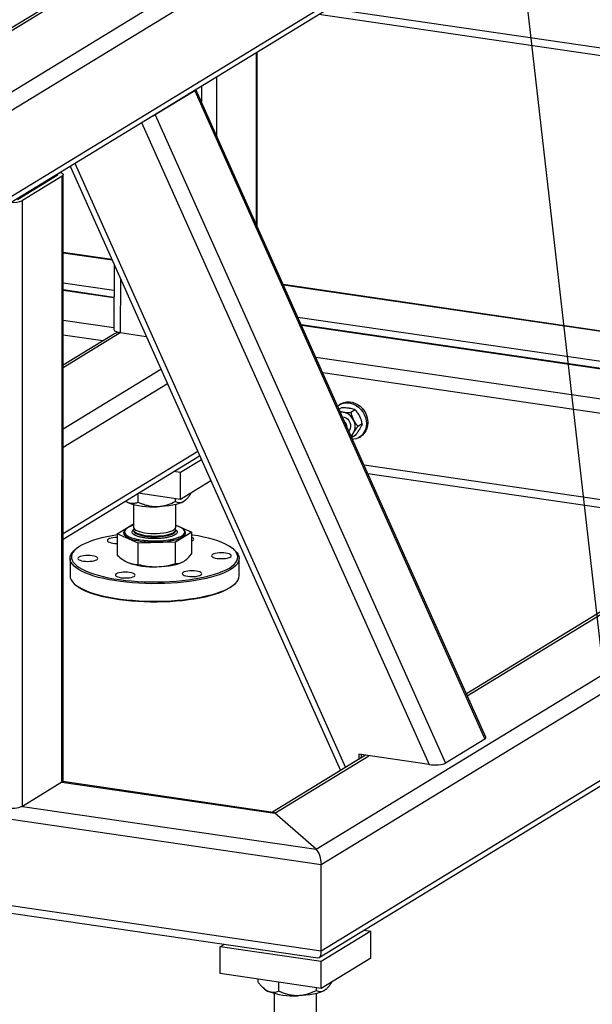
# Model space of a CAD drawing. Header units: millimetres. Extents: x 5 to 589, y 5 to 415.
# Tile 19 of 85: x 151 to 168, y 270 to 301. Entities that reach past the tile are written whole.
import ezdxf

# ---------------------------------------------------------------- set-up
doc = ezdxf.new("R2010")
doc.units = ezdxf.units.MM
doc.layers.add('TRAIT-FORT', color=4, linetype='Continuous', lineweight=25)
doc.dimstyles.new('SLDDIMSTYLE4', dxfattribs={"dimtxt": 0.18, "dimasz": 2, "dimexe": 0, "dimexo": 0.0625, "dimgap": 0, "dimtad": 0, "dimtih": 1, "dimtoh": 1, "dimdec": 0, "dimrnd": 1e-09, "dimzin": 0, "dimdsep": 46, "dimtxsty": 'Standard', "dimblk1": 'NONE', "dimblk2": 'NONE', "dimsah": 1, "dimcen": 0.09, "dimadec": 0, "dimazin": 0, "dimtfac": 2, "dimtdec": 0, "dimtofl": 0, "dimtmove": 0, "dimatfit": 3, "dimldrblk": 'NONE', "dimfxl": 1, "dimfrac": 2, "dimtolj": 1, "dimtzin": 0, "dimarcsym": 0})

# ---------------------------------------------------------------- blocks, each defined once
blk = doc.blocks.new('_None')

msp = doc.modelspace()

# ---------------------------------------------------------------- linework, layer by layer
at = {"layer": 'TRAIT-FORT', "color": 4, "linetype": 'Continuous', "lineweight": 25}
for p, q in [((148.378, 297.045), (171.728, 311.288)), ((167.736, 310.818), (146.508, 297.869)), ((146.582, 297.839), (168.006, 310.908)), ((148.02, 296.258), (164.174, 306.112)), ((148.019, 293.602), (164.173, 303.456)), ((148.447, 293.692), (164.173, 303.285)), ((160.223, 300.875), (170.83, 299.326)), ((159.911, 300.684), (170.943, 299.074)), ((158.01, 294.143), (158.011, 299.526)), ((157.976, 299.504), (157.975, 294.222)), ((156.754, 298.759), (156.754, 296.948)), ((156.082, 298.329), (154.86, 297.583)), ((156.082, 298.329), (165.034, 278.347)), ((165.063, 278.402), (156.117, 298.37)), ((156.289, 298.475), (156.289, 297.986)), ((154.86, 297.583), (163.812, 277.601)), ((154.442, 297.349), (163.309, 277.559)), ((152.236, 296.003), (160.582, 277.375)), ((152.383, 296.092), (160.729, 277.465)), ((151.835, 295.715), (150.613, 294.97)), ((151.991, 295.693), (150.769, 294.947)), ((151.755, 295.667), (151.755, 295.709)), ((151.987, 277.018), (151.991, 295.693)), ((152.023, 277.063), (152.026, 295.738)), ((150.765, 276.272), (150.769, 294.947)), ((153.526, 293.124), (152.026, 293.343)), ((153.536, 293.103), (152.026, 293.324)), ((153.593, 292.976), (153.592, 290.966)), ((153.592, 292.171), (152.026, 292.4)), ((153.788, 292.541), (153.787, 290.873)), ((175.014, 289.988), (158.813, 292.353)), ((175.023, 289.967), (158.822, 292.332)), ((153.592, 291.96), (152.026, 292.189)), ((153.592, 291.94), (152.026, 292.169)), ((175.466, 288.978), (159.265, 291.343)), ((153.592, 291.017), (152.025, 291.245)), ((175.568, 288.752), (159.366, 291.117)), ((175.577, 288.731), (159.375, 291.096)), ((152.025, 289.798), (153.787, 290.873)), ((153.606, 290.838), (152.025, 289.873)), ((153.248, 290.619), (152.025, 290.798)), ((153.787, 290.873), (154.587, 290.756)), ((176.02, 287.743), (159.818, 290.108)), ((152.025, 287.908), (155.04, 289.747)), ((176.685, 287.198), (160.033, 289.629)), ((152.025, 287.339), (155.24, 289.3)), ((160.59, 288.676), (160.543, 288.647)), ((160.606, 288.554), (160.534, 288.51)), ((161.035, 288.492), (160.9, 288.409)), ((161.249, 288.066), (161.114, 287.984)), ((159.828, 274.95), (181.099, 287.925)), ((161.034, 287.703), (160.925, 287.637)), ((161.154, 287.645), (161.202, 287.674)), ((177.107, 287.455), (164.462, 279.742)), ((164.489, 279.683), (177.224, 287.451)), ((152.024, 284.683), (156.174, 287.215)), ((152.024, 284.512), (156.234, 287.08)), ((156.291, 286.954), (155.644, 286.56)), ((173.172, 285.055), (161.306, 286.787)), ((155.644, 286.56), (155.432, 286.591)), ((155.644, 285.73), (155.644, 286.56)), ((161.419, 286.534), (172.859, 284.864)), ((156.583, 286.302), (155.644, 285.73)), ((155.644, 285.73), (154.334, 285.921)), ((154.338, 285.64), (154.338, 285.92)), ((154.193, 285.575), (154.193, 284.876)), ((155.49, 285.663), (155.49, 285.752)), ((155.497, 284.876), (155.497, 285.575)), ((155.795, 285.708), (155.805, 285.716)), ((153.693, 284.674), (154.193, 284.979)), ((154.338, 284.388), (153.693, 284.674)), ((153.693, 284.674), (153.693, 284.016)), ((153.917, 284.731), (153.917, 284.727)), ((153.939, 284.791), (153.934, 284.787)), ((154.193, 284.797), (154.193, 284.772)), ((155.997, 284.721), (155.49, 284.412)), ((155.497, 284.942), (155.997, 284.721)), ((155.497, 284.772), (155.497, 284.797)), ((155.756, 284.787), (155.751, 284.791)), ((155.773, 284.726), (155.773, 284.73)), ((155.997, 284.063), (155.997, 284.721)), ((155.49, 284.412), (154.338, 284.388)), ((154.338, 283.73), (154.338, 284.388)), ((155.49, 283.754), (155.49, 284.412)), ((152.408, 284.194), (152.367, 284.157)), ((157.323, 284.156), (157.282, 284.193)), ((152.236, 283.914), (152.236, 283.374)), ((155.686, 283.793), (155.692, 283.796)), ((157.454, 283.373), (157.454, 283.913)), ((152.367, 283.131), (152.408, 283.093)), ((157.282, 283.092), (157.323, 283.13)), ((159.987, 274.479), (173.582, 282.772)), ((159.987, 271.823), (173.582, 280.116)), ((159.92, 271.611), (173.661, 279.993)), ((165.034, 278.347), (163.812, 277.601)), ((161.352, 277.845), (158.476, 276.09)), ((158.55, 276.06), (161.452, 277.83)), ((161.14, 277.876), (161.14, 277.715)), ((163.309, 277.559), (161.14, 277.876)), ((161.216, 277.865), (161.216, 277.762)), ((151.987, 277.018), (150.765, 276.272)), ((151.987, 277.018), (158.55, 276.06)), ((158.497, 276.087), (152.009, 277.034)), ((147.216, 276.343), (159.987, 274.479)), ((150.765, 276.272), (159.828, 274.95)), ((159.828, 274.95), (158.55, 276.06)), ((159.987, 271.823), (159.987, 274.479)), ((144.126, 274.138), (159.987, 271.823)), ((144.059, 273.912), (159.879, 271.603)), ((161.514, 272.423), (159.987, 271.491)), ((161.302, 272.454), (161.514, 272.423)), ((161.514, 271.593), (161.514, 272.423)), ((156.862, 271.947), (156.989, 272.024)), ((159.987, 271.491), (156.862, 271.947)), ((156.862, 271.117), (156.862, 271.947)), ((161.514, 271.593), (159.987, 270.661)), ((159.987, 270.661), (159.987, 271.491)), ((159.987, 270.661), (156.862, 271.117)), ((158.036, 270.857), (158.036, 270.946)), ((158.681, 270.571), (158.681, 270.852)), ((158.201, 270.673), (158.238, 270.639)), ((158.536, 270.506), (158.535, 269.807)), ((159.833, 270.594), (159.833, 270.683)), ((159.84, 269.807), (159.84, 270.506)), ((160.138, 270.639), (160.147, 270.648))]:
    msp.add_line(p, q, dxfattribs=at)
at = {"layer": 'TRAIT-FORT', "color": 4, "linetype": 'Continuous', "lineweight": 25, "flags": 128}
for points in [[(151.837, 295.759), (151.843, 295.755), (151.851, 295.745), (151.852, 295.735), (151.847, 295.725), (151.835, 295.715)], [(151.923, 295.812), (151.939, 295.807), (151.979, 295.79), (152.007, 295.772), (152.023, 295.752), (152.026, 295.732), (152.015, 295.712), (151.991, 295.693)], [(153.592, 290.966), (153.595, 290.952), (153.611, 290.932), (153.639, 290.914), (153.679, 290.897), (153.729, 290.883), (153.787, 290.873)], [(160.49, 288.609), (160.49, 288.609), (160.558, 288.656), (160.635, 288.689), (160.717, 288.708), (160.803, 288.711), (160.89, 288.698), (160.976, 288.671), (161.059, 288.629), (161.135, 288.574), (161.204, 288.507), (161.263, 288.431), (161.311, 288.346), (161.346, 288.257), (161.368, 288.164), (161.376, 288.071), (161.369, 287.979), (161.348, 287.893), (161.313, 287.813), (161.265, 287.742), (161.207, 287.682), (161.138, 287.635), (161.062, 287.602), (160.979, 287.584), (160.95, 287.581)], [(160.59, 288.676), (160.606, 288.685), (160.683, 288.718), (160.765, 288.737), (160.851, 288.74), (160.938, 288.727), (161.024, 288.7), (161.106, 288.658), (161.183, 288.603), (161.252, 288.536), (161.311, 288.46), (161.359, 288.376), (161.394, 288.286), (161.416, 288.193), (161.423, 288.1), (161.416, 288.009), (161.395, 287.922), (161.361, 287.842), (161.313, 287.771), (161.254, 287.712), (161.202, 287.674)], [(160.657, 288.423), (160.609, 288.427), (160.572, 288.425)], [(160.637, 288.28), (160.687, 288.272), (160.744, 288.248), (160.795, 288.211), (160.838, 288.162), (160.869, 288.104), (160.888, 288.042), (160.891, 287.979), (160.88, 287.92), (160.855, 287.867), (160.834, 287.84)], [(154.016, 285.635), (153.95, 285.669), (153.935, 285.678)], [(155.744, 285.67), (155.679, 285.636), (155.599, 285.605), (155.507, 285.578), (155.404, 285.554), (155.291, 285.534), (155.17, 285.519), (155.044, 285.509), (154.914, 285.504)], [(155.795, 285.708), (155.793, 285.706), (155.744, 285.67)], [(153.934, 284.787), (153.919, 284.772), (153.895, 284.736), (153.886, 284.699), (153.894, 284.663), (153.916, 284.627), (153.954, 284.592), (154.007, 284.559), (154.073, 284.528), (154.153, 284.5), (154.243, 284.475), (154.343, 284.454), (154.452, 284.437), (154.567, 284.424), (154.687, 284.415), (154.809, 284.412), (154.932, 284.413), (155.053, 284.418), (155.171, 284.428), (155.284, 284.443), (155.389, 284.462), (155.485, 284.484), (155.571, 284.511), (155.645, 284.54), (155.706, 284.572)], [(153.917, 284.727), (153.918, 284.71), (153.933, 284.675), (153.962, 284.641), (154.006, 284.608), (154.064, 284.577), (154.135, 284.548), (154.217, 284.523), (154.31, 284.5), (154.411, 284.482), (154.519, 284.467), (154.633, 284.457), (154.751, 284.451), (154.869, 284.45), (154.988, 284.453), (155.104, 284.46), (155.216, 284.473), (155.322, 284.489), (155.42, 284.509), (155.508, 284.533), (155.586, 284.559), (155.651, 284.589), (155.703, 284.621), (155.742, 284.654), (155.765, 284.689), (155.773, 284.725), (155.773, 284.726)], [(154.011, 284.852), (153.966, 284.819), (153.935, 284.785), (153.919, 284.75), (153.918, 284.715), (153.933, 284.679), (153.962, 284.645), (154.006, 284.612), (154.064, 284.581), (154.135, 284.552), (154.217, 284.527), (154.31, 284.504), (154.411, 284.486), (154.519, 284.471), (154.633, 284.461), (154.751, 284.455), (154.869, 284.454), (154.988, 284.457), (155.104, 284.465), (155.216, 284.477), (155.322, 284.493), (155.42, 284.513), (155.508, 284.537), (155.586, 284.564), (155.651, 284.593), (155.703, 284.625), (155.742, 284.659), (155.765, 284.693), (155.773, 284.729), (155.766, 284.764), (155.744, 284.799), (155.708, 284.833), (155.657, 284.865), (155.592, 284.895), (155.516, 284.922), (155.497, 284.927)], [(154.193, 284.876), (154.193, 284.875), (154.201, 284.845), (154.224, 284.816), (154.262, 284.789), (154.314, 284.763), (154.378, 284.74), (154.452, 284.721), (154.536, 284.704), (154.628, 284.692), (154.724, 284.685), (154.823, 284.681), (154.923, 284.683), (155.021, 284.688), (155.115, 284.699), (155.202, 284.713), (155.282, 284.731), (155.35, 284.753), (155.407, 284.777), (155.451, 284.804), (155.481, 284.832), (155.496, 284.862), (155.497, 284.876)], [(154.193, 284.773), (154.193, 284.771), (154.201, 284.741), (154.224, 284.713), (154.262, 284.685), (154.314, 284.659), (154.378, 284.637), (154.452, 284.617), (154.536, 284.601), (154.628, 284.589), (154.724, 284.581), (154.823, 284.578), (154.923, 284.579), (155.021, 284.585), (155.115, 284.595), (155.202, 284.609), (155.281, 284.627), (155.35, 284.649), (155.407, 284.673), (155.451, 284.7), (155.481, 284.729), (155.496, 284.758), (155.497, 284.774)], [(154.206, 284.837), (154.197, 284.819), (154.194, 284.789), (154.206, 284.759), (154.232, 284.731), (154.274, 284.703), (154.328, 284.679), (154.395, 284.656), (154.473, 284.638), (154.559, 284.622)], [(154.559, 284.622), (154.652, 284.611), (154.749, 284.605), (154.848, 284.603), (154.948, 284.605), (155.045, 284.612), (155.137, 284.623), (155.223, 284.639), (155.3, 284.658), (155.366, 284.68), (155.42, 284.705), (155.46, 284.732), (155.486, 284.761), (155.497, 284.791), (155.493, 284.82), (155.484, 284.836)], [(155.706, 284.572), (155.753, 284.606), (155.785, 284.641), (155.801, 284.677), (155.802, 284.714), (155.787, 284.75), (155.757, 284.786), (155.756, 284.787)], [(153.693, 284.638), (153.539, 284.613), (153.371, 284.581), (153.213, 284.545), (153.065, 284.506), (152.927, 284.463), (152.801, 284.417), (152.687, 284.368), (152.586, 284.317), (152.498, 284.264), (152.425, 284.209), (152.366, 284.152), (152.323, 284.094), (152.294, 284.036), (152.281, 283.976), (152.283, 283.917), (152.3, 283.858), (152.333, 283.799), (152.381, 283.742), (152.444, 283.686), (152.521, 283.631), (152.612, 283.578), (152.717, 283.528), (152.834, 283.48), (152.964, 283.435), (153.105, 283.393), (153.256, 283.354), (153.417, 283.319), (153.586, 283.288), (153.763, 283.261), (153.947, 283.238), (154.136, 283.219), (154.329, 283.205), (154.525, 283.195), (154.723, 283.19), (154.922, 283.19), (155.121, 283.194), (155.318, 283.202), (155.511, 283.216), (155.701, 283.233), (155.886, 283.255), (156.065, 283.281), (156.236, 283.311), (156.399, 283.345), (156.552, 283.383), (156.696, 283.424), (156.828, 283.469), (156.948, 283.516), (157.055, 283.566), (157.15, 283.618), (157.15, 283.618)], [(153.693, 284.556), (153.626, 284.554), (153.561, 284.548), (153.503, 284.537), (153.455, 284.523), (153.418, 284.506), (153.395, 284.486), (153.387, 284.466), (153.395, 284.446), (153.417, 284.427), (153.453, 284.41), (153.5, 284.395), (153.558, 284.384), (153.622, 284.377), (153.69, 284.375), (153.693, 284.375)], [(157.15, 283.618), (157.23, 283.672), (157.296, 283.728), (157.347, 283.786), (157.383, 283.844), (157.404, 283.903), (157.41, 283.962), (157.4, 284.022), (157.375, 284.08), (157.335, 284.139), (157.279, 284.196), (157.209, 284.251), (157.125, 284.305), (157.027, 284.357), (156.916, 284.406), (156.792, 284.452), (156.657, 284.496), (156.511, 284.536), (156.355, 284.573), (156.189, 284.606), (156.016, 284.635), (155.997, 284.638)], [(155.997, 284.454), (156.025, 284.468), (156.048, 284.487), (156.056, 284.507), (156.049, 284.527), (156.027, 284.547), (155.997, 284.562)], [(157.189, 283.571), (157.094, 283.518), (156.986, 283.468), (156.866, 283.421), (156.734, 283.376), (156.59, 283.334), (156.437, 283.296), (156.274, 283.262), (156.103, 283.231), (155.924, 283.204), (155.739, 283.182), (155.549, 283.164), (155.355, 283.15), (155.157, 283.14), (154.958, 283.136), (154.758, 283.135), (154.559, 283.14), (154.361, 283.148), (154.166, 283.162), (153.976, 283.18), (153.79, 283.202), (153.61, 283.228), (153.438, 283.258), (153.274, 283.292), (153.119, 283.33), (152.975, 283.371), (152.841, 283.415), (152.719, 283.463), (152.609, 283.512), (152.513, 283.565), (152.43, 283.619), (152.362, 283.675), (152.308, 283.732), (152.269, 283.791), (152.245, 283.85), (152.236, 283.91), (152.243, 283.969), (152.265, 284.028), (152.302, 284.087), (152.354, 284.144), (152.367, 284.157)], [(157.179, 283.957), (157.202, 283.976), (157.21, 283.996), (157.202, 284.016), (157.18, 284.035), (157.144, 284.053), (157.096, 284.067), (157.039, 284.078), (156.975, 284.085), (156.907, 284.087), (156.839, 284.085), (156.775, 284.079), (156.717, 284.068), (156.668, 284.054), (156.632, 284.037), (156.609, 284.017), (156.601, 283.997), (156.608, 283.977), (156.63, 283.958), (156.666, 283.94), (156.714, 283.926), (156.772, 283.915), (156.836, 283.908), (156.903, 283.906), (156.971, 283.908), (157.036, 283.915), (157.094, 283.925), (157.142, 283.94), (157.179, 283.957)], [(157.323, 284.156), (157.328, 284.151), (157.382, 284.094), (157.421, 284.035), (157.445, 283.976), (157.454, 283.917), (157.447, 283.857), (157.425, 283.798), (157.388, 283.739), (157.336, 283.682), (157.269, 283.625), (157.189, 283.571)], [(153.058, 283.873), (153.081, 283.892), (153.089, 283.912), (153.082, 283.932), (153.06, 283.951), (153.024, 283.969), (152.976, 283.983), (152.918, 283.994), (152.854, 284.001), (152.786, 284.003), (152.719, 284.001), (152.654, 283.994), (152.596, 283.984), (152.548, 283.97), (152.511, 283.952), (152.488, 283.933), (152.48, 283.913), (152.488, 283.893), (152.51, 283.874), (152.546, 283.856), (152.593, 283.842), (152.651, 283.831), (152.715, 283.824), (152.783, 283.822), (152.851, 283.824), (152.915, 283.83), (152.973, 283.841), (153.021, 283.855), (153.058, 283.873)], [(154.914, 283.657), (155.043, 283.662), (155.17, 283.672), (155.29, 283.687), (155.403, 283.707), (155.507, 283.731), (155.599, 283.759), (155.678, 283.79), (155.686, 283.793)], [(154.211, 283.361), (154.234, 283.38), (154.242, 283.401), (154.235, 283.421), (154.213, 283.44), (154.177, 283.457), (154.129, 283.472), (154.072, 283.483), (154.007, 283.49), (153.94, 283.492), (153.872, 283.49), (153.808, 283.483), (153.75, 283.473), (153.701, 283.458), (153.665, 283.441), (153.642, 283.422), (153.634, 283.402), (153.641, 283.382), (153.663, 283.362), (153.699, 283.345), (153.747, 283.331), (153.804, 283.32), (153.869, 283.313), (153.936, 283.31), (154.004, 283.313), (154.068, 283.319), (154.126, 283.33), (154.175, 283.344), (154.211, 283.361)], [(156.272, 283.403), (156.295, 283.423), (156.303, 283.443), (156.295, 283.463), (156.273, 283.482), (156.237, 283.499), (156.189, 283.514), (156.132, 283.525), (156.068, 283.532), (156, 283.534), (155.932, 283.532), (155.868, 283.525), (155.81, 283.515), (155.761, 283.5), (155.725, 283.483), (155.702, 283.464), (155.694, 283.444), (155.701, 283.424), (155.723, 283.404), (155.759, 283.387), (155.807, 283.373), (155.865, 283.362), (155.929, 283.355), (155.997, 283.353), (156.064, 283.355), (156.129, 283.361), (156.187, 283.372), (156.235, 283.386), (156.272, 283.403)], [(152.236, 283.374), (152.236, 283.37), (152.245, 283.31), (152.269, 283.251), (152.308, 283.193), (152.362, 283.135), (152.43, 283.079), (152.513, 283.025), (152.609, 282.973), (152.719, 282.923), (152.841, 282.876), (152.974, 282.831), (153.119, 282.79), (153.274, 282.753), (153.438, 282.719), (153.61, 282.688), (153.79, 282.662), (153.976, 282.64), (154.166, 282.622), (154.361, 282.609), (154.559, 282.6), (154.758, 282.596), (154.958, 282.596), (155.157, 282.601), (155.355, 282.61), (155.549, 282.624), (155.739, 282.642), (155.924, 282.665), (156.103, 282.692), (156.274, 282.722), (156.437, 282.757), (156.59, 282.795), (156.734, 282.836), (156.866, 282.881), (156.986, 282.929), (157.094, 282.979), (157.189, 283.031)], [(157.189, 283.031), (157.269, 283.086), (157.336, 283.142), (157.388, 283.2), (157.425, 283.258), (157.447, 283.317), (157.454, 283.373)], [(157.149, 282.996), (157.055, 282.943), (156.948, 282.893), (156.828, 282.846), (156.695, 282.802), (156.552, 282.761), (156.399, 282.723), (156.236, 282.689), (156.065, 282.659), (155.886, 282.633), (155.701, 282.611), (155.511, 282.593), (155.317, 282.58), (155.121, 282.571), (154.922, 282.567), (154.723, 282.568), (154.525, 282.573), (154.329, 282.583), (154.136, 282.597), (153.947, 282.615), (153.763, 282.638), (153.586, 282.666), (153.417, 282.697), (153.256, 282.732), (153.105, 282.77), (152.964, 282.812), (152.834, 282.857), (152.717, 282.905), (152.612, 282.956), (152.521, 283.008), (152.444, 283.063), (152.408, 283.093)], [(157.282, 283.092), (157.23, 283.05), (157.149, 282.996)], [(160.086, 270.601), (160.021, 270.567), (159.942, 270.536), (159.85, 270.509), (159.746, 270.485), (159.633, 270.465), (159.513, 270.45), (159.386, 270.44), (159.257, 270.435)], [(160.138, 270.639), (160.136, 270.637), (160.086, 270.601)]]:
    msp.add_lwpolyline(points, dxfattribs=at)
at = {"layer": 'TRAIT-FORT', "color": 4, "linetype": 'Continuous', "lineweight": 25}
for centre, radius, start, end in [((150.469, 295.674), 0.787, 265.8001, 292.4029), ((153.745, 290.607), 0.269, 80.8741, 121.0238), ((160.58, 287.988), 0.442, 25.6344, 79.9358), ((160.49, 287.927), 0.297, 3.9164, 44.3517), ((160.614, 287.982), 0.415, 331.6137, 28.3646), ((160.707, 287.944), 0.315, 307.6369, 329.6423), ((154.793, 287.813), 2.313, 250.3752, 273.0144), ((154.405, 284.16), 0.797, 105.4332, 119.621), ((154.792, 285.967), 2.313, 250.3752, 273.0144), ((151.968, 277.07), 0.0556, 290.9411, 353.4516), ((150.451, 277.05), 0.838, 259.6422, 292.0327), ((158.514, 270.956), 0.42, 228.9678, 248.2977), ((159.135, 272.744), 2.313, 250.3752, 273.0144)]:
    msp.add_arc(centre, radius, start, end, dxfattribs=at)
for centre, major_axis, ratio, start_param, end_param in [((155.731, 298.38), (0.383, -0.011), 0.276572, 5.88003, 6.268663), ((154.509, 297.635), (0.383, -0.011), 0.276572, 5.491397, 5.88003), ((164.684, 278.398), (0.383, -0.011), 0.276572, 5.88003, 6.41558), ((163.462, 277.653), (0.383, -0.011), 0.276572, 4.309233, 5.88003), ((158.55, 275.728), (-0.073, 0.359), 0.3958, 5.806564, 6.141302), ((158.55, 275.728), (-0.073, 0.359), 0.3958, 5.806564, 6.141302), ((159.828, 274.618), (-0.073, 0.359), 0.3958, 4.235768, 5.806564), ((159.828, 274.618), (-0.073, 0.359), 0.3958, 4.235768, 5.806564), ((159.827, 271.962), (-0.073, 0.359), 0.3958, 2.999709, 4.235768), ((159.827, 271.962), (-0.073, 0.359), 0.3958, 2.999709, 4.235768)]:
    msp.add_ellipse(centre, major_axis=major_axis, ratio=ratio, start_param=start_param, end_param=end_param, dxfattribs=at)
for points, knots in [([(160.564, 288.442), (160.573, 288.44), (160.6, 288.433), (160.634, 288.427), (160.657, 288.423)], [0, 0, 0, 0, 0.297026, 1, 1, 1, 1]), ([(160.848, 288.54), (160.825, 288.543), (160.776, 288.549), (160.694, 288.554), (160.637, 288.554), (160.606, 288.554)], [0, 0, 0, 0, 0.3099902, 0.6295459, 1, 1, 1, 1]), ([(160.657, 288.423), (160.661, 288.423), (160.691, 288.419), (160.752, 288.413), (160.82, 288.41), (160.87, 288.409), (160.89, 288.409), (160.9, 288.409)], [0, 0, 0, 0, 0.048367, 0.399313, 0.762932, 0.881377, 1, 1, 1, 1]), ([(161.035, 288.492), (161.022, 288.496), (160.992, 288.508), (160.935, 288.524), (160.882, 288.535), (160.852, 288.539), (160.848, 288.54)], [0, 0, 0, 0, 0.237039, 0.589019, 0.951631, 1, 1, 1, 1]), ([(160.9, 288.409), (160.908, 288.376), (160.924, 288.309), (160.954, 288.231), (160.974, 288.188), (160.979, 288.179)], [0, 0, 0, 0, 0.432385, 0.879554, 1, 1, 1, 1]), ([(161.17, 288.296), (161.149, 288.332), (161.109, 288.405), (161.059, 288.463), (161.035, 288.492)], [0, 0, 0, 0, 0.504, 1, 1, 1, 1]), ([(161.249, 288.066), (161.243, 288.088), (161.236, 288.121), (161.222, 288.166), (161.207, 288.211), (161.191, 288.251), (161.176, 288.283), (161.172, 288.291), (161.17, 288.296)], [0, 0, 0, 0, 0.287529, 0.432261, 0.575448, 0.879653, 0.939787, 1, 1, 1, 1]), ([(160.979, 288.179), (160.999, 288.143), (161.04, 288.071), (161.089, 288.013), (161.114, 287.984)], [0, 0, 0, 0, 0.504, 1, 1, 1, 1]), ([(161.249, 288.066), (161.241, 288.045), (161.224, 288.003), (161.195, 287.945), (161.174, 287.909), (161.17, 287.902)], [0, 0, 0, 0, 0.432385, 0.879554, 1, 1, 1, 1]), ([(160.915, 287.659), (160.919, 287.668), (160.931, 287.698), (160.954, 287.742), (160.974, 287.778), (160.979, 287.785)], [0, 0, 0, 0, 0.236494, 0.837986, 1, 1, 1, 1]), ([(160.979, 287.785), (160.999, 287.818), (161.04, 287.883), (161.089, 287.951), (161.114, 287.984)], [0, 0, 0, 0, 0.504, 1, 1, 1, 1]), ([(161.17, 287.902), (161.149, 287.869), (161.108, 287.803), (161.059, 287.736), (161.034, 287.703)], [0, 0, 0, 0, 0.504, 1, 1, 1, 1]), ([(155.744, 285.67), (155.766, 285.686), (155.81, 285.717), (155.875, 285.79), (155.928, 285.861), (155.959, 285.911), (155.97, 285.928)], [0, 0, 0, 0, 0.2819129, 0.5697088, 0.8483515, 1, 1, 1, 1]), ([(154.016, 285.635), (154.009, 285.638), (153.984, 285.649), (153.96, 285.668), (153.941, 285.682)], [0, 0, 0, 0, 0.253778, 1, 1, 1, 1]), ([(154.338, 285.64), (154.3, 285.626), (154.231, 285.602), (154.122, 285.598), (154.052, 285.622), (154.016, 285.635)], [0, 0, 0, 0, 0.371571, 0.681593, 1, 1, 1, 1]), ([(154.914, 285.504), (154.864, 285.505), (154.763, 285.507), (154.616, 285.537), (154.473, 285.581), (154.383, 285.62), (154.338, 285.64)], [0, 0, 0, 0, 0.249578, 0.504364, 0.751047, 1, 1, 1, 1]), ([(155.49, 285.663), (155.411, 285.627), (155.292, 285.572), (155.121, 285.526), (155.008, 285.508), (154.938, 285.505), (154.914, 285.504)], [0, 0, 0, 0, 0.432045, 0.654349, 0.879653, 1, 1, 1, 1]), ([(155.49, 285.663), (155.525, 285.65), (155.578, 285.629), (155.653, 285.633), (155.703, 285.647), (155.733, 285.664), (155.744, 285.67)], [0, 0, 0, 0, 0.432045, 0.654349, 0.879653, 1, 1, 1, 1]), ([(154.54, 284.544), (154.502, 284.55), (154.426, 284.563), (154.327, 284.59), (154.243, 284.624), (154.183, 284.663), (154.15, 284.704), (154.148, 284.746), (154.162, 284.777), (154.183, 284.793), (154.188, 284.797)], [0, 0, 0, 0, 0.127083, 0.261778, 0.402073, 0.545346, 0.688618, 0.828913, 0.963608, 1, 1, 1, 1]), ([(155.502, 284.798), (155.502, 284.798), (155.523, 284.785), (155.538, 284.756), (155.544, 284.715), (155.521, 284.675), (155.487, 284.651), (155.47, 284.639)], [0, 0, 0, 0, 0.004356, 0.26593, 0.522068, 0.767983, 1, 1, 1, 1]), ([(155.47, 284.639), (155.449, 284.628), (155.407, 284.605), (155.315, 284.576), (155.203, 284.551), (155.073, 284.533), (154.933, 284.523), (154.793, 284.522), (154.659, 284.529), (154.579, 284.539), (154.54, 284.544)], [0, 0, 0, 0, 0.116516, 0.240011, 0.368641, 0.5, 0.631359, 0.759989, 0.883484, 1, 1, 1, 1]), ([(155.743, 283.823), (155.786, 283.854), (155.872, 283.915), (155.955, 284.013), (155.997, 284.063)], [0, 0, 0, 0, 0.4945107, 1, 1, 1, 1]), ([(153.693, 284.016), (153.745, 283.969), (153.851, 283.874), (153.96, 283.817), (154.015, 283.788)], [0, 0, 0, 0, 0.495458, 1, 1, 1, 1]), ([(154.015, 283.788), (154.069, 283.768), (154.179, 283.729), (154.284, 283.73), (154.338, 283.73)], [0, 0, 0, 0, 0.494511, 1, 1, 1, 1]), ([(154.914, 283.657), (155.01, 283.663), (155.206, 283.676), (155.394, 283.728), (155.49, 283.754)], [0, 0, 0, 0, 0.494511, 1, 1, 1, 1]), ([(155.49, 283.754), (155.531, 283.755), (155.614, 283.758), (155.7, 283.801), (155.743, 283.823)], [0, 0, 0, 0, 0.495458, 1, 1, 1, 1]), ([(154.338, 283.73), (154.431, 283.709), (154.62, 283.664), (154.815, 283.659), (154.914, 283.657)], [0, 0, 0, 0, 0.495458, 1, 1, 1, 1]), ([(158.358, 270.566), (158.352, 270.569), (158.306, 270.59), (158.218, 270.651), (158.117, 270.754), (158.058, 270.829), (158.036, 270.857)], [0, 0, 0, 0, 0.056672, 0.412929, 0.782233, 1, 1, 1, 1]), ([(160.086, 270.601), (160.108, 270.617), (160.153, 270.648), (160.218, 270.721), (160.271, 270.792), (160.301, 270.842), (160.312, 270.859)], [0, 0, 0, 0, 0.281913, 0.569709, 0.848352, 1, 1, 1, 1]), ([(158.681, 270.571), (158.643, 270.558), (158.573, 270.534), (158.465, 270.529), (158.394, 270.554), (158.358, 270.566)], [0, 0, 0, 0, 0.371571, 0.681593, 1, 1, 1, 1]), ([(159.257, 270.435), (159.207, 270.436), (159.105, 270.438), (158.958, 270.468), (158.816, 270.512), (158.726, 270.551), (158.681, 270.571)], [0, 0, 0, 0, 0.249578, 0.504364, 0.751047, 1, 1, 1, 1]), ([(159.833, 270.594), (159.754, 270.558), (159.634, 270.503), (159.463, 270.457), (159.35, 270.439), (159.281, 270.436), (159.257, 270.435)], [0, 0, 0, 0, 0.432045, 0.654349, 0.879653, 1, 1, 1, 1]), ([(159.833, 270.594), (159.867, 270.581), (159.92, 270.56), (159.995, 270.564), (160.045, 270.578), (160.076, 270.595), (160.086, 270.601)], [0, 0, 0, 0, 0.432045, 0.654349, 0.879653, 1, 1, 1, 1])]:
    msp.add_open_spline(points, degree=3, knots=knots, dxfattribs=at)

# ---------------------------------------------------------------- leaders
at = {"color": 7, "linetype": 'Continuous', "lineweight": 18, "has_arrowhead": 0}
msp.add_leader([(170.143, 267.669), (166.266, 301.637)], dimstyle='SLDDIMSTYLE4', dxfattribs=at)

doc.saveas('drawing.dxf')
